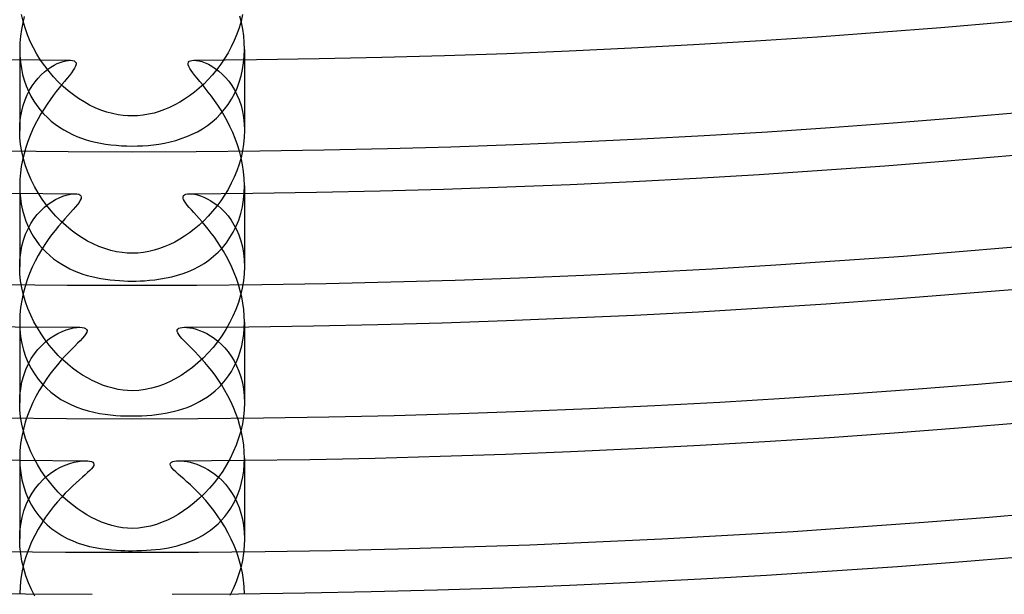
# Model space of a CAD drawing. Header units: millimetres. Extents: x -258 to 258, y -258 to 258.
# Tile 28 of 63: x -2 to 16, y -184 to -174. Entities that reach past the tile are written whole.
import ezdxf

# ---------------------------------------------------------------- set-up
doc = ezdxf.new("R2010")
doc.units = ezdxf.units.MM
doc.layers.add('HIDDEN', color=7, linetype='Continuous')
doc.layers.add('THICK', color=7, linetype='Continuous')

msp = doc.modelspace()

# ---------------------------------------------------------------- linework, layer by layer
at = {"layer": 'HIDDEN'}
for p, q in [((-1.938, -173.678), (-1.965, -173.557)), ((1.965, -173.557), (1.938, -173.676)), ((-1.903, -173.798), (-1.938, -173.678)), ((1.938, -173.676), (1.905, -173.793)), ((-1.861, -173.918), (-1.903, -173.798)), ((-1.812, -174.036), (-1.861, -173.918)), ((1.865, -173.908), (1.818, -174.022)), ((1.905, -173.793), (1.865, -173.908)), ((-1.756, -174.15), (-1.812, -174.036)), ((1.765, -174.133), (1.708, -174.24)), ((1.818, -174.022), (1.765, -174.133)), ((-2, -174.18), (-1.997, -174.295)), ((-1.997, -174.295), (-1.987, -174.408)), ((-1.695, -174.262), (-1.756, -174.15)), ((-1.628, -174.37), (-1.695, -174.262)), ((1.708, -174.24), (1.645, -174.343)), ((1.985, -174.419), (1.996, -174.299)), ((1.996, -174.299), (2, -174.179)), ((-2, -174.363), (-2, -175.624)), ((-1.987, -174.408), (-1.97, -174.518)), ((-1.555, -174.474), (-1.628, -174.37)), ((-1.478, -174.574), (-1.555, -174.474)), ((-1.501, -174.532), (-1.443, -174.493)), ((-1.443, -174.493), (-1.386, -174.459)), ((-1.386, -174.459), (-1.331, -174.432)), ((-1.331, -174.432), (-1.278, -174.409)), ((-1.278, -174.409), (-1.227, -174.393)), ((-1.227, -174.393), (-1.18, -174.381)), ((-1.18, -174.381), (-1.136, -174.374)), ((-1.136, -174.374), (-1.096, -174.372)), ((1.096, -174.372), (1.14, -174.374)), ((1.14, -174.374), (1.189, -174.383)), ((1.189, -174.383), (1.241, -174.397)), ((1.241, -174.397), (1.298, -174.417)), ((1.298, -174.417), (1.357, -174.444)), ((1.357, -174.444), (1.419, -174.477)), ((1.419, -174.477), (1.481, -174.518)), ((1.578, -174.443), (1.506, -174.538)), ((1.645, -174.343), (1.578, -174.443)), ((1.967, -174.537), (1.985, -174.419)), ((2, -174.364), (2, -175.624)), ((-1.97, -174.518), (-1.948, -174.625)), ((-1.948, -174.625), (-1.919, -174.728)), ((-1.673, -174.689), (-1.617, -174.63)), ((-1.617, -174.63), (-1.559, -174.578)), ((-1.559, -174.578), (-1.501, -174.532)), ((-1.398, -174.668), (-1.478, -174.574)), ((-1.313, -174.757), (-1.398, -174.668)), ((1.432, -174.629), (1.354, -174.715)), ((1.506, -174.538), (1.432, -174.629)), ((1.481, -174.518), (1.543, -174.565)), ((1.543, -174.565), (1.605, -174.618)), ((1.605, -174.618), (1.664, -174.679)), ((1.908, -174.763), (1.941, -174.651)), ((1.941, -174.651), (1.967, -174.537)), ((-1.919, -174.728), (-1.884, -174.827)), ((-1.884, -174.827), (-1.845, -174.922)), ((-1.824, -174.904), (-1.777, -174.826)), ((-1.777, -174.826), (-1.727, -174.754)), ((-1.727, -174.754), (-1.673, -174.689)), ((-1.226, -174.84), (-1.313, -174.757)), ((-1.136, -174.917), (-1.226, -174.84)), ((1.274, -174.795), (1.192, -174.87)), ((1.354, -174.715), (1.274, -174.795)), ((1.664, -174.679), (1.72, -174.746)), ((1.72, -174.746), (1.773, -174.82)), ((1.773, -174.82), (1.822, -174.9)), ((1.868, -174.869), (1.908, -174.763)), ((-1.905, -175.079), (-1.867, -174.988)), ((-1.867, -174.988), (-1.824, -174.904)), ((-1.845, -174.922), (-1.799, -175.012)), ((-1.799, -175.012), (-1.749, -175.098)), ((-1.044, -174.989), (-1.136, -174.917)), ((-0.951, -175.054), (-1.044, -174.989)), ((1.022, -175.005), (0.935, -175.065)), ((1.108, -174.941), (1.022, -175.005)), ((1.192, -174.87), (1.108, -174.941)), ((1.768, -175.067), (1.821, -174.971)), ((1.821, -174.971), (1.868, -174.869)), ((1.822, -174.9), (1.866, -174.986)), ((1.866, -174.986), (1.905, -175.079)), ((-1.964, -175.28), (-1.938, -175.177)), ((-1.938, -175.177), (-1.905, -175.079)), ((-1.749, -175.098), (-1.695, -175.179)), ((-1.695, -175.179), (-1.636, -175.255)), ((-0.855, -175.114), (-0.951, -175.054)), ((-0.757, -175.169), (-0.855, -175.114)), ((-0.657, -175.217), (-0.757, -175.169)), ((0.758, -175.168), (0.667, -175.212)), ((0.847, -175.119), (0.758, -175.168)), ((0.935, -175.065), (0.847, -175.119)), ((1.645, -175.245), (1.709, -175.159)), ((1.709, -175.159), (1.768, -175.067)), ((1.905, -175.079), (1.938, -175.178)), ((1.938, -175.178), (1.965, -175.283)), ((-1.984, -175.389), (-1.964, -175.28)), ((-1.636, -175.255), (-1.574, -175.327)), ((-1.574, -175.327), (-1.508, -175.393)), ((-0.554, -175.259), (-0.657, -175.217)), ((-0.45, -175.294), (-0.554, -175.259)), ((-0.347, -175.322), (-0.45, -175.294)), ((-0.25, -175.341), (-0.347, -175.322)), ((-0.161, -175.354), (-0.25, -175.341)), ((-0.077, -175.36), (-0.161, -175.354)), ((0, -175.362), (-0.077, -175.36)), ((0.099, -175.359), (0, -175.362)), ((0.197, -175.349), (0.099, -175.359)), ((0.294, -175.333), (0.197, -175.349)), ((0.39, -175.311), (0.294, -175.333)), ((0.484, -175.283), (0.39, -175.311)), ((0.576, -175.25), (0.484, -175.283)), ((0.667, -175.212), (0.576, -175.25)), ((1.501, -175.4), (1.575, -175.325)), ((1.575, -175.325), (1.645, -175.245)), ((1.965, -175.283), (1.984, -175.393)), ((-2, -175.624), (-1.996, -175.504)), ((-1.996, -175.504), (-1.984, -175.389)), ((-1.508, -175.393), (-1.439, -175.455)), ((-1.439, -175.455), (-1.367, -175.512)), ((-1.367, -175.512), (-1.293, -175.564)), ((1.251, -175.59), (1.339, -175.532)), ((1.339, -175.532), (1.422, -175.469)), ((1.422, -175.469), (1.501, -175.4)), ((1.984, -175.393), (1.996, -175.506)), ((1.996, -175.506), (2, -175.624)), ((-1.996, -175.746), (-2, -175.624)), ((-1.293, -175.564), (-1.217, -175.611)), ((-1.217, -175.611), (-1.14, -175.654)), ((-1.14, -175.654), (-1.061, -175.693)), ((-1.061, -175.693), (-0.981, -175.727)), ((0.972, -175.731), (1.068, -175.689)), ((1.068, -175.689), (1.161, -175.643)), ((1.161, -175.643), (1.251, -175.59)), ((2, -175.624), (1.996, -175.742)), ((-1.983, -175.871), (-1.996, -175.746)), ((-1.962, -175.998), (-1.983, -175.871)), ((-0.981, -175.727), (-0.901, -175.758)), ((-0.901, -175.758), (-0.82, -175.785)), ((-0.82, -175.785), (-0.736, -175.809)), ((-0.736, -175.809), (-0.65, -175.83)), ((-0.65, -175.83), (-0.562, -175.848)), ((-0.562, -175.848), (-0.471, -175.863)), ((-0.471, -175.863), (-0.379, -175.876)), ((-0.379, -175.876), (-0.284, -175.885)), ((-0.284, -175.885), (-0.19, -175.892)), ((-0.19, -175.892), (-0.095, -175.896)), ((0.094, -175.896), (0.188, -175.892)), ((0.188, -175.892), (0.283, -175.886)), ((0.283, -175.886), (0.379, -175.876)), ((0.379, -175.876), (0.476, -175.863)), ((0.476, -175.863), (0.576, -175.845)), ((0.576, -175.845), (0.677, -175.824)), ((0.677, -175.824), (0.776, -175.797)), ((0.776, -175.797), (0.875, -175.767)), ((0.875, -175.767), (0.972, -175.731)), ((1.984, -175.862), (1.965, -175.982)), ((1.996, -175.742), (1.984, -175.862)), ((-1.932, -176.124), (-1.962, -175.998)), ((-0.095, -175.896), (0, -175.898)), ((0, -175.898), (0.094, -175.896)), ((1.965, -175.982), (1.938, -176.102)), ((-1.894, -176.25), (-1.932, -176.124)), ((1.904, -176.22), (1.864, -176.337)), ((1.938, -176.102), (1.904, -176.22)), ((-1.849, -176.375), (-1.894, -176.25)), ((-1.796, -176.498), (-1.849, -176.375)), ((1.864, -176.337), (1.817, -176.451)), ((-1.736, -176.616), (-1.796, -176.498)), ((1.765, -176.561), (1.707, -176.669)), ((1.817, -176.451), (1.765, -176.561)), ((-2, -176.605), (-1.997, -176.717)), ((-2, -176.739), (-2, -178.045)), ((-1.997, -176.717), (-1.987, -176.827)), ((-1.67, -176.732), (-1.736, -176.616)), ((-1.598, -176.843), (-1.67, -176.732)), ((-1.175, -176.772), (-1.118, -176.758)), ((-1.118, -176.758), (-1.065, -176.75)), ((-1.065, -176.75), (-1.017, -176.747)), ((1.017, -176.747), (1.063, -176.749)), ((1.063, -176.749), (1.112, -176.757)), ((1.112, -176.757), (1.165, -176.769)), ((1.165, -176.769), (1.22, -176.786)), ((1.707, -176.669), (1.645, -176.772)), ((1.984, -176.857), (1.996, -176.731)), ((1.996, -176.731), (2, -176.604)), ((2, -176.739), (2, -178.045)), ((-1.987, -176.827), (-1.972, -176.934)), ((-1.972, -176.934), (-1.95, -177.038)), ((-1.521, -176.95), (-1.598, -176.843)), ((-1.561, -176.988), (-1.495, -176.935)), ((-1.495, -176.935), (-1.428, -176.889)), ((-1.428, -176.889), (-1.362, -176.85)), ((-1.362, -176.85), (-1.298, -176.818)), ((-1.298, -176.818), (-1.235, -176.792)), ((-1.235, -176.792), (-1.175, -176.772)), ((1.22, -176.786), (1.278, -176.809)), ((1.278, -176.809), (1.338, -176.837)), ((1.338, -176.837), (1.4, -176.871)), ((1.4, -176.871), (1.463, -176.912)), ((1.463, -176.912), (1.526, -176.959)), ((1.578, -176.872), (1.508, -176.967)), ((1.645, -176.772), (1.578, -176.872)), ((1.963, -176.98), (1.984, -176.857)), ((-1.95, -177.038), (-1.922, -177.139)), ((-1.746, -177.195), (-1.688, -177.118)), ((-1.688, -177.118), (-1.625, -177.05)), ((-1.625, -177.05), (-1.561, -176.988)), ((-1.439, -177.051), (-1.521, -176.95)), ((-1.354, -177.147), (-1.439, -177.051)), ((1.433, -177.059), (1.355, -177.145)), ((1.508, -176.967), (1.433, -177.059)), ((1.526, -176.959), (1.588, -177.013)), ((1.588, -177.013), (1.649, -177.074)), ((1.649, -177.074), (1.707, -177.142)), ((1.897, -177.215), (1.934, -177.1)), ((1.934, -177.1), (1.963, -176.98)), ((-1.922, -177.139), (-1.889, -177.235)), ((-1.889, -177.235), (-1.851, -177.328)), ((-1.85, -177.369), (-1.801, -177.278)), ((-1.801, -177.278), (-1.746, -177.195)), ((-1.266, -177.236), (-1.354, -177.147)), ((-1.175, -177.319), (-1.266, -177.236)), ((1.274, -177.228), (1.191, -177.304)), ((1.355, -177.145), (1.274, -177.228)), ((1.707, -177.142), (1.762, -177.217)), ((1.762, -177.217), (1.812, -177.298)), ((1.852, -177.325), (1.897, -177.215)), ((-1.931, -177.571), (-1.894, -177.466)), ((-1.894, -177.466), (-1.85, -177.369)), ((-1.851, -177.328), (-1.808, -177.416)), ((-1.808, -177.416), (-1.76, -177.5)), ((-1.082, -177.396), (-1.175, -177.319)), ((-0.987, -177.466), (-1.082, -177.396)), ((-0.89, -177.53), (-0.987, -177.466)), ((1.021, -177.441), (0.934, -177.502)), ((1.107, -177.376), (1.021, -177.441)), ((1.191, -177.304), (1.107, -177.376)), ((1.742, -177.528), (1.8, -177.43)), ((1.8, -177.43), (1.852, -177.325)), ((1.812, -177.298), (1.858, -177.386)), ((1.858, -177.386), (1.899, -177.48)), ((-1.96, -177.681), (-1.931, -177.571)), ((-1.76, -177.5), (-1.708, -177.579)), ((-1.708, -177.579), (-1.652, -177.653)), ((-0.792, -177.588), (-0.89, -177.53)), ((-0.692, -177.639), (-0.792, -177.588)), ((-0.59, -177.685), (-0.692, -177.639)), ((0.759, -177.606), (0.671, -177.649)), ((0.847, -177.557), (0.759, -177.606)), ((0.934, -177.502), (0.847, -177.557)), ((1.607, -177.707), (1.677, -177.621)), ((1.677, -177.621), (1.742, -177.528)), ((1.899, -177.48), (1.934, -177.582)), ((1.934, -177.582), (1.962, -177.689)), ((-1.995, -177.92), (-1.982, -177.798)), ((-1.982, -177.798), (-1.96, -177.681)), ((-1.652, -177.653), (-1.592, -177.723)), ((-1.592, -177.723), (-1.53, -177.788)), ((-1.53, -177.788), (-1.464, -177.848)), ((-0.485, -177.724), (-0.59, -177.685)), ((-0.379, -177.755), (-0.485, -177.724)), ((-0.276, -177.779), (-0.379, -177.755)), ((-0.179, -177.794), (-0.276, -177.779)), ((-0.087, -177.803), (-0.179, -177.794)), ((0, -177.805), (-0.087, -177.803)), ((0.101, -177.802), (0, -177.805)), ((0.2, -177.791), (0.101, -177.802)), ((0.298, -177.774), (0.2, -177.791)), ((0.395, -177.751), (0.298, -177.774)), ((0.489, -177.722), (0.395, -177.751)), ((0.581, -177.688), (0.489, -177.722)), ((0.671, -177.649), (0.581, -177.688)), ((1.451, -177.86), (1.531, -177.787)), ((1.531, -177.787), (1.607, -177.707)), ((1.962, -177.689), (1.983, -177.803)), ((1.983, -177.803), (1.996, -177.922)), ((-2, -178.045), (-1.995, -177.92)), ((-1.464, -177.848), (-1.396, -177.904)), ((-1.396, -177.904), (-1.325, -177.955)), ((-1.325, -177.955), (-1.253, -178.002)), ((1.19, -178.039), (1.28, -177.986)), ((1.28, -177.986), (1.367, -177.926)), ((1.367, -177.926), (1.451, -177.86)), ((1.996, -177.922), (2, -178.045)), ((-1.996, -178.169), (-2, -178.045)), ((-1.983, -178.294), (-1.996, -178.169)), ((-1.253, -178.002), (-1.18, -178.044)), ((-1.18, -178.044), (-1.105, -178.083)), ((-1.105, -178.083), (-1.03, -178.117)), ((-1.03, -178.117), (-0.954, -178.148)), ((-0.954, -178.148), (-0.876, -178.175)), ((0.808, -178.196), (0.906, -178.165)), ((0.906, -178.165), (1.003, -178.128)), ((1.003, -178.128), (1.097, -178.087)), ((1.097, -178.087), (1.19, -178.039)), ((1.996, -178.17), (1.983, -178.297)), ((2, -178.045), (1.996, -178.17)), ((-1.962, -178.42), (-1.983, -178.294)), ((-0.876, -178.175), (-0.798, -178.199)), ((-0.798, -178.199), (-0.718, -178.22)), ((-0.718, -178.22), (-0.637, -178.239)), ((-0.637, -178.239), (-0.556, -178.255)), ((-0.556, -178.255), (-0.473, -178.268)), ((-0.473, -178.268), (-0.39, -178.279)), ((-0.39, -178.279), (-0.307, -178.287)), ((-0.307, -178.287), (-0.226, -178.293)), ((-0.226, -178.293), (-0.149, -178.298)), ((-0.149, -178.298), (-0.073, -178.3)), ((-0.073, -178.3), (0, -178.3)), ((0, -178.3), (0.07, -178.3)), ((0.07, -178.3), (0.142, -178.298)), ((0.142, -178.298), (0.222, -178.294)), ((0.222, -178.294), (0.309, -178.287)), ((0.309, -178.287), (0.403, -178.277)), ((0.403, -178.277), (0.505, -178.263)), ((0.505, -178.263), (0.607, -178.245)), ((0.607, -178.245), (0.708, -178.223)), ((0.708, -178.223), (0.808, -178.196)), ((1.983, -178.297), (1.961, -178.425)), ((-1.933, -178.545), (-1.962, -178.42)), ((1.961, -178.425), (1.931, -178.553)), ((-1.897, -178.668), (-1.933, -178.545)), ((-1.853, -178.789), (-1.897, -178.668)), ((1.893, -178.68), (1.847, -178.805)), ((1.931, -178.553), (1.893, -178.68)), ((-1.803, -178.908), (-1.853, -178.789)), ((1.847, -178.805), (1.794, -178.927)), ((-2, -179.029), (-1.996, -179.158)), ((-1.747, -179.023), (-1.803, -178.908)), ((-1.686, -179.134), (-1.747, -179.023)), ((1.735, -179.046), (1.669, -179.162)), ((1.794, -178.927), (1.735, -179.046)), ((1.997, -179.14), (2, -179.03)), ((-2, -179.114), (-2, -180.467)), ((-1.996, -179.158), (-1.983, -179.285)), ((-1.619, -179.241), (-1.686, -179.134)), ((-1.32, -179.231), (-1.245, -179.196)), ((-1.245, -179.196), (-1.173, -179.168)), ((-1.173, -179.168), (-1.105, -179.148)), ((-1.105, -179.148), (-1.04, -179.133)), ((-1.04, -179.133), (-0.982, -179.125)), ((-0.982, -179.125), (-0.93, -179.123)), ((0.93, -179.123), (0.976, -179.125)), ((0.976, -179.125), (1.026, -179.131)), ((1.026, -179.131), (1.08, -179.141)), ((1.08, -179.141), (1.138, -179.157)), ((1.138, -179.157), (1.199, -179.178)), ((1.199, -179.178), (1.263, -179.204)), ((1.263, -179.204), (1.329, -179.236)), ((1.669, -179.162), (1.598, -179.273)), ((1.988, -179.247), (1.997, -179.14)), ((2, -179.114), (2, -180.467)), ((-1.983, -179.285), (-1.961, -179.409)), ((-1.548, -179.344), (-1.619, -179.241)), ((-1.609, -179.445), (-1.54, -179.381)), ((-1.473, -179.442), (-1.548, -179.344)), ((-1.54, -179.381), (-1.468, -179.324)), ((-1.468, -179.324), (-1.394, -179.274)), ((-1.394, -179.274), (-1.32, -179.231)), ((1.329, -179.236), (1.395, -179.274)), ((1.395, -179.274), (1.462, -179.319)), ((1.522, -179.379), (1.441, -179.481)), ((1.462, -179.319), (1.527, -179.37)), ((1.598, -179.273), (1.522, -179.379)), ((1.527, -179.37), (1.591, -179.427)), ((1.951, -179.455), (1.972, -179.353)), ((1.972, -179.353), (1.988, -179.247)), ((-1.961, -179.409), (-1.932, -179.529)), ((-1.932, -179.529), (-1.894, -179.644)), ((-1.737, -179.595), (-1.675, -179.516)), ((-1.675, -179.516), (-1.609, -179.445)), ((-1.394, -179.535), (-1.473, -179.442)), ((-1.313, -179.622), (-1.394, -179.535)), ((1.441, -179.481), (1.355, -179.578)), ((1.591, -179.427), (1.652, -179.49)), ((1.652, -179.49), (1.71, -179.559)), ((1.71, -179.559), (1.764, -179.635)), ((1.892, -179.648), (1.924, -179.553)), ((1.924, -179.553), (1.951, -179.455)), ((-1.894, -179.644), (-1.848, -179.753)), ((-1.845, -179.775), (-1.794, -179.681)), ((-1.794, -179.681), (-1.737, -179.595)), ((-1.23, -179.704), (-1.313, -179.622)), ((-1.145, -179.779), (-1.23, -179.704)), ((1.265, -179.67), (1.171, -179.757)), ((1.355, -179.578), (1.265, -179.67)), ((1.764, -179.635), (1.815, -179.718)), ((1.813, -179.826), (1.855, -179.739)), ((1.815, -179.718), (1.86, -179.807)), ((1.855, -179.739), (1.892, -179.648)), ((-1.929, -179.982), (-1.89, -179.875)), ((-1.89, -179.875), (-1.845, -179.775)), ((-1.848, -179.753), (-1.796, -179.857)), ((-1.796, -179.857), (-1.737, -179.954)), ((-1.059, -179.849), (-1.145, -179.779)), ((-0.972, -179.913), (-1.059, -179.849)), ((-0.884, -179.972), (-0.972, -179.913)), ((0.974, -179.912), (0.872, -179.98)), ((1.074, -179.837), (0.974, -179.912)), ((1.171, -179.757), (1.074, -179.837)), ((1.715, -179.986), (1.766, -179.908)), ((1.766, -179.908), (1.813, -179.826)), ((1.86, -179.807), (1.901, -179.902)), ((1.901, -179.902), (1.935, -180.004)), ((-1.982, -180.215), (-1.959, -180.096)), ((-1.959, -180.096), (-1.929, -179.982)), ((-1.737, -179.954), (-1.672, -180.045)), ((-1.672, -180.045), (-1.601, -180.13)), ((-0.796, -180.024), (-0.884, -179.972)), ((-0.708, -180.072), (-0.796, -180.024)), ((-0.617, -180.114), (-0.708, -180.072)), ((0.665, -180.093), (0.561, -180.138)), ((0.769, -180.04), (0.665, -180.093)), ((0.872, -179.98), (0.769, -180.04)), ((1.603, -180.127), (1.661, -180.059)), ((1.661, -180.059), (1.715, -179.986)), ((1.935, -180.004), (1.963, -180.111)), ((-1.995, -180.339), (-1.982, -180.215)), ((-1.601, -180.13), (-1.525, -180.208)), ((-1.525, -180.208), (-1.444, -180.28)), ((-0.525, -180.152), (-0.617, -180.114)), ((-0.432, -180.184), (-0.525, -180.152)), ((-0.339, -180.209), (-0.432, -180.184)), ((-0.248, -180.229), (-0.339, -180.209)), ((-0.161, -180.241), (-0.248, -180.229)), ((-0.079, -180.249), (-0.161, -180.241)), ((0, -180.251), (-0.079, -180.249)), ((0.118, -180.246), (0, -180.251)), ((0.233, -180.231), (0.118, -180.246)), ((0.346, -180.208), (0.233, -180.231)), ((0.456, -180.176), (0.346, -180.208)), ((0.561, -180.138), (0.456, -180.176)), ((1.41, -180.307), (1.477, -180.252)), ((1.477, -180.252), (1.541, -180.192)), ((1.541, -180.192), (1.603, -180.127)), ((1.963, -180.111), (1.983, -180.225)), ((1.983, -180.225), (1.996, -180.344)), ((-2, -180.467), (-1.995, -180.339)), ((-1.444, -180.28), (-1.359, -180.345)), ((-1.359, -180.345), (-1.269, -180.405)), ((-1.269, -180.405), (-1.176, -180.458)), ((1.125, -180.484), (1.198, -180.446)), ((1.198, -180.446), (1.27, -180.404)), ((1.27, -180.404), (1.341, -180.358)), ((1.341, -180.358), (1.41, -180.307)), ((1.996, -180.344), (2, -180.467)), ((-1.996, -180.593), (-2, -180.467)), ((-1.983, -180.72), (-1.996, -180.593)), ((-1.176, -180.458), (-1.08, -180.505)), ((-1.08, -180.505), (-0.983, -180.545)), ((-0.983, -180.545), (-0.884, -180.58)), ((-0.884, -180.58), (-0.784, -180.61)), ((-0.784, -180.61), (-0.683, -180.634)), ((0.675, -180.636), (0.752, -180.618)), ((0.752, -180.618), (0.826, -180.598)), ((0.826, -180.598), (0.902, -180.575)), ((0.902, -180.575), (0.977, -180.548)), ((0.977, -180.548), (1.051, -180.518)), ((1.051, -180.518), (1.125, -180.484)), ((1.996, -180.59), (1.983, -180.716)), ((2, -180.467), (1.996, -180.59)), ((-1.961, -180.848), (-1.983, -180.72)), ((-0.683, -180.634), (-0.582, -180.654)), ((-0.582, -180.654), (-0.481, -180.67)), ((-0.481, -180.67), (-0.383, -180.682)), ((-0.383, -180.682), (-0.292, -180.69)), ((-0.292, -180.69), (-0.209, -180.696)), ((-0.209, -180.696), (-0.133, -180.699)), ((-0.133, -180.699), (-0.064, -180.7)), ((-0.064, -180.7), (0, -180.701)), ((0, -180.701), (0.089, -180.7)), ((0.089, -180.7), (0.176, -180.697)), ((0.176, -180.697), (0.263, -180.692)), ((0.263, -180.692), (0.349, -180.685)), ((0.349, -180.685), (0.433, -180.676)), ((0.433, -180.676), (0.516, -180.665)), ((0.516, -180.665), (0.597, -180.652)), ((0.597, -180.652), (0.675, -180.636)), ((1.983, -180.716), (1.962, -180.843)), ((-1.932, -180.974), (-1.961, -180.848)), ((-1.895, -181.099), (-1.932, -180.974)), ((1.933, -180.97), (1.896, -181.096)), ((1.962, -180.843), (1.933, -180.97)), ((-1.852, -181.22), (-1.895, -181.099)), ((1.896, -181.096), (1.852, -181.22)), ((-1.801, -181.34), (-1.852, -181.22)), ((1.852, -181.22), (1.801, -181.34)), ((-2, -181.452), (-1.996, -181.583)), ((-2, -181.489), (-2, -182.889)), ((-1.745, -181.455), (-1.801, -181.34)), ((-1.684, -181.567), (-1.745, -181.455)), ((-0.957, -181.509), (-0.89, -181.501)), ((-0.89, -181.501), (-0.83, -181.498)), ((0.83, -181.498), (0.875, -181.499)), ((0.875, -181.499), (0.924, -181.504)), ((1.744, -181.458), (1.68, -181.572)), ((1.801, -181.34), (1.744, -181.458)), ((1.997, -181.566), (2, -181.455)), ((2, -181.489), (2, -182.889)), ((-1.996, -181.583), (-1.982, -181.712)), ((-1.617, -181.674), (-1.684, -181.567)), ((-1.546, -181.777), (-1.617, -181.674)), ((-1.433, -181.707), (-1.353, -181.656)), ((-1.353, -181.656), (-1.271, -181.612)), ((-1.271, -181.612), (-1.189, -181.575)), ((-1.189, -181.575), (-1.108, -181.546)), ((-1.108, -181.546), (-1.03, -181.524)), ((-1.03, -181.524), (-0.957, -181.509)), ((0.924, -181.504), (0.977, -181.513)), ((0.977, -181.513), (1.033, -181.525)), ((1.033, -181.525), (1.092, -181.541)), ((1.092, -181.541), (1.154, -181.561)), ((1.154, -181.561), (1.217, -181.586)), ((1.217, -181.586), (1.281, -181.616)), ((1.281, -181.616), (1.346, -181.651)), ((1.346, -181.651), (1.411, -181.692)), ((1.68, -181.572), (1.612, -181.683)), ((1.971, -181.782), (1.987, -181.676)), ((1.987, -181.676), (1.997, -181.566)), ((-1.982, -181.712), (-1.96, -181.838)), ((-1.96, -181.838), (-1.929, -181.959)), ((-1.655, -181.906), (-1.585, -181.832)), ((-1.585, -181.832), (-1.51, -181.766)), ((-1.472, -181.875), (-1.546, -181.777)), ((-1.51, -181.766), (-1.433, -181.707)), ((1.411, -181.692), (1.475, -181.738)), ((1.538, -181.789), (1.46, -181.89)), ((1.475, -181.738), (1.539, -181.79)), ((1.612, -181.683), (1.538, -181.789)), ((1.539, -181.79), (1.601, -181.849)), ((1.601, -181.849), (1.661, -181.913)), ((1.949, -181.886), (1.971, -181.782)), ((-1.929, -181.959), (-1.89, -182.075)), ((-1.781, -182.077), (-1.721, -181.988)), ((-1.721, -181.988), (-1.655, -181.906)), ((-1.393, -181.969), (-1.472, -181.875)), ((-1.313, -182.056), (-1.393, -181.969)), ((1.377, -181.987), (1.291, -182.079)), ((1.46, -181.89), (1.377, -181.987)), ((1.661, -181.913), (1.718, -181.984)), ((1.718, -181.984), (1.771, -182.061)), ((1.888, -182.08), (1.921, -181.985)), ((1.921, -181.985), (1.949, -181.886)), ((-1.89, -182.075), (-1.843, -182.185)), ((-1.884, -182.277), (-1.836, -182.173)), ((-1.843, -182.185), (-1.788, -182.288)), ((-1.836, -182.173), (-1.781, -182.077)), ((-1.23, -182.138), (-1.313, -182.056)), ((-1.146, -182.214), (-1.23, -182.138)), ((1.2, -182.166), (1.107, -182.247)), ((1.291, -182.079), (1.2, -182.166)), ((1.771, -182.061), (1.82, -182.144)), ((1.806, -182.257), (1.849, -182.171)), ((1.82, -182.144), (1.865, -182.233)), ((1.849, -182.171), (1.888, -182.08)), ((-1.925, -182.388), (-1.884, -182.277)), ((-1.788, -182.288), (-1.728, -182.385)), ((-1.062, -182.284), (-1.146, -182.214)), ((-0.976, -182.348), (-1.062, -182.284)), ((-0.891, -182.407), (-0.976, -182.348)), ((1.012, -182.322), (0.917, -182.39)), ((1.107, -182.247), (1.012, -182.322)), ((1.706, -182.416), (1.758, -182.339)), ((1.758, -182.339), (1.806, -182.257)), ((1.865, -182.233), (1.904, -182.328)), ((1.904, -182.328), (1.937, -182.43)), ((-1.981, -182.629), (-1.957, -182.506)), ((-1.957, -182.506), (-1.925, -182.388)), ((-1.728, -182.385), (-1.661, -182.476)), ((-1.661, -182.476), (-1.588, -182.56)), ((-0.806, -182.459), (-0.891, -182.407)), ((-0.721, -182.507), (-0.806, -182.459)), ((-0.635, -182.549), (-0.721, -182.507)), ((-0.546, -182.588), (-0.635, -182.549)), ((0.724, -182.505), (0.629, -182.552)), ((0.82, -182.451), (0.724, -182.505)), ((0.917, -182.39), (0.82, -182.451)), ((1.591, -182.556), (1.65, -182.488)), ((1.65, -182.488), (1.706, -182.416)), ((1.937, -182.43), (1.964, -182.537)), ((1.964, -182.537), (1.984, -182.649)), ((-1.995, -182.758), (-1.981, -182.629)), ((-1.588, -182.56), (-1.51, -182.637)), ((-1.51, -182.637), (-1.427, -182.707)), ((-1.427, -182.707), (-1.34, -182.771)), ((-0.453, -182.622), (-0.546, -182.588)), ((-0.359, -182.651), (-0.453, -182.622)), ((-0.263, -182.673), (-0.359, -182.651)), ((-0.172, -182.688), (-0.263, -182.673)), ((-0.084, -182.697), (-0.172, -182.688)), ((0, -182.7), (-0.084, -182.697)), ((0.112, -182.695), (0, -182.7)), ((0.222, -182.681), (0.112, -182.695)), ((0.329, -182.659), (0.222, -182.681)), ((0.433, -182.629), (0.329, -182.659)), ((0.533, -182.593), (0.433, -182.629)), ((0.629, -182.552), (0.533, -182.593)), ((1.395, -182.732), (1.463, -182.678)), ((1.463, -182.678), (1.529, -182.619)), ((1.529, -182.619), (1.591, -182.556)), ((1.984, -182.649), (1.996, -182.767)), ((-2, -182.889), (-1.995, -182.758)), ((-1.995, -183.021), (-2, -182.889)), ((-1.34, -182.771), (-1.249, -182.829)), ((-1.249, -182.829), (-1.154, -182.88)), ((-1.154, -182.88), (-1.057, -182.924)), ((1.103, -182.904), (1.177, -182.868)), ((1.177, -182.868), (1.251, -182.827)), ((1.251, -182.827), (1.324, -182.781)), ((1.324, -182.781), (1.395, -182.732)), ((1.996, -182.767), (2, -182.888)), ((2, -182.888), (1.996, -183.014)), ((-1.982, -183.153), (-1.995, -183.021)), ((-1.057, -182.924), (-0.958, -182.962)), ((-0.958, -182.962), (-0.859, -182.994)), ((-0.859, -182.994), (-0.76, -183.021)), ((-0.76, -183.021), (-0.66, -183.043)), ((-0.66, -183.043), (-0.561, -183.06)), ((-0.561, -183.06), (-0.462, -183.073)), ((-0.462, -183.073), (-0.367, -183.083)), ((0.419, -183.078), (0.499, -183.069)), ((0.499, -183.069), (0.576, -183.058)), ((0.576, -183.058), (0.65, -183.045)), ((0.65, -183.045), (0.725, -183.029)), ((0.725, -183.029), (0.8, -183.011)), ((0.8, -183.011), (0.876, -182.989)), ((0.876, -182.989), (0.951, -182.965)), ((0.951, -182.965), (1.027, -182.936)), ((1.027, -182.936), (1.103, -182.904)), ((1.996, -183.014), (1.983, -183.142)), ((-1.959, -183.284), (-1.982, -183.153)), ((-0.367, -183.083), (-0.28, -183.09)), ((-0.28, -183.09), (-0.2, -183.094)), ((-0.2, -183.094), (-0.128, -183.096)), ((-0.128, -183.096), (-0.062, -183.098)), ((-0.062, -183.098), (0, -183.098)), ((0, -183.098), (0.085, -183.097)), ((0.085, -183.097), (0.17, -183.095)), ((0.17, -183.095), (0.254, -183.091)), ((0.254, -183.091), (0.337, -183.085)), ((0.337, -183.085), (0.419, -183.078)), ((1.983, -183.142), (1.962, -183.271)), ((-1.928, -183.415), (-1.959, -183.284)), ((-1.889, -183.542), (-1.928, -183.415)), ((1.932, -183.4), (1.894, -183.528)), ((1.962, -183.271), (1.932, -183.4)), ((-1.844, -183.667), (-1.889, -183.542)), ((1.894, -183.528), (1.849, -183.653)), ((-1.792, -183.789), (-1.844, -183.667)), ((1.797, -183.776), (1.739, -183.896)), ((1.849, -183.653), (1.797, -183.776)), ((-2, -183.864), (-2, -183.866)), ((-2, -183.866), (-2, -183.868)), ((-2, -183.868), (-2, -183.87)), ((-2, -183.87), (-2, -183.872)), ((-2, -183.872), (-2, -183.874)), ((-1.733, -183.906), (-1.792, -183.789)), ((2, -183.867), (2, -183.864)), ((2, -183.869), (2, -183.867)), ((2, -183.871), (2, -183.869)), ((2, -183.874), (2, -183.871))]:
    msp.add_line(p, q, dxfattribs=at)
for radius, start, end in [(187.875, 180.00002, 0), (185.5, 180.00002, 0), (183.125, 180.00002, 0), (180.75, 180.00002, 0), (178.375, 180.00002, 0), (176, 180.00002, 0), (190.25, 180.12248, 269.87752), (190.25, 270.12246, 359.87756), (192.625, 180.17811, 269.82189), (192.625, 270.17809, 359.82187), (197.375, 180.24796, 269.75204), (195, 180.21725, 269.78275), (195, 270.21723, 359.78273), (197.375, 270.24799, 359.75202), (202.125, 180.29465, 269.70535), (199.75, 180.27328, 269.72672), (199.75, 270.27326, 359.7267), (202.125, 270.29469, 359.70533), (206.875, 180.32903, 269.67097), (204.5, 180.31304, 269.68695), (204.5, 270.31308, 359.68694), (206.875, 270.32901, 359.67095), (211.625, 180.35527, 269.64473), (209.25, 180.34301, 269.65699), (209.25, 270.34299, 359.65703), (211.625, 270.35525, 359.64471)]:
    msp.add_arc((0, 0), radius, start, end, dxfattribs=at)
at = {"layer": 'THICK'}
for p, q in [((-1.919, -173.592), (-1.947, -173.707)), ((1.946, -173.7), (1.917, -173.585)), ((-1.947, -173.707), (-1.97, -173.825)), ((1.969, -173.817), (1.946, -173.7)), ((-1.986, -173.943), (-1.997, -174.062)), ((-1.97, -173.825), (-1.986, -173.943)), ((1.986, -173.937), (1.969, -173.817)), ((1.996, -174.057), (1.986, -173.937)), ((-1.997, -174.062), (-2, -174.18)), ((2, -174.179), (1.996, -174.057)), ((-2, -174.18), (-2, -174.363)), ((2, -174.18), (2, -174.364)), ((-1.096, -174.372), (-1.06, -174.375)), ((-1.06, -174.375), (-1.031, -174.383)), ((-1.031, -174.383), (-1.01, -174.398)), ((-1.005, -174.475), (-1.022, -174.51)), ((-1.01, -174.398), (-0.998, -174.418)), ((-0.996, -174.443), (-1.005, -174.475)), ((-0.998, -174.418), (-0.996, -174.443)), ((0.996, -174.428), (1.003, -174.407)), ((0.998, -174.453), (0.996, -174.428)), ((1.008, -174.483), (0.998, -174.453)), ((1.003, -174.407), (1.017, -174.391)), ((1.026, -174.518), (1.008, -174.483)), ((1.017, -174.391), (1.038, -174.38)), ((1.038, -174.38), (1.064, -174.374)), ((1.064, -174.374), (1.096, -174.372)), ((-1.116, -174.642), (-1.158, -174.693)), ((-1.079, -174.594), (-1.116, -174.642)), ((-1.047, -174.55), (-1.079, -174.594)), ((-1.022, -174.51), (-1.047, -174.55)), ((1.051, -174.556), (1.026, -174.518)), ((1.082, -174.598), (1.051, -174.556)), ((1.118, -174.644), (1.082, -174.598)), ((1.158, -174.693), (1.118, -174.644)), ((-1.25, -174.804), (-1.299, -174.865)), ((-1.203, -174.747), (-1.25, -174.804)), ((-1.158, -174.693), (-1.203, -174.747)), ((1.203, -174.747), (1.158, -174.693)), ((1.251, -174.806), (1.203, -174.747)), ((1.302, -174.869), (1.251, -174.806)), ((-1.404, -175), (-1.458, -175.075)), ((-1.351, -174.93), (-1.404, -175)), ((-1.299, -174.865), (-1.351, -174.93)), ((1.356, -174.938), (1.302, -174.869)), ((1.412, -175.011), (1.356, -174.938)), ((1.469, -175.089), (1.412, -175.011)), ((-1.512, -175.153), (-1.567, -175.237)), ((-1.458, -175.075), (-1.512, -175.153)), ((1.526, -175.173), (1.469, -175.089)), ((1.582, -175.261), (1.526, -175.173)), ((-1.621, -175.325), (-1.673, -175.417)), ((-1.567, -175.237), (-1.621, -175.325)), ((1.638, -175.353), (1.582, -175.261)), ((1.691, -175.45), (1.638, -175.353)), ((-1.723, -175.512), (-1.771, -175.611)), ((-1.673, -175.417), (-1.723, -175.512)), ((1.742, -175.551), (1.691, -175.45)), ((-1.815, -175.713), (-1.855, -175.818)), ((-1.771, -175.611), (-1.815, -175.713)), ((1.79, -175.655), (1.742, -175.551)), ((1.835, -175.764), (1.79, -175.655)), ((-1.855, -175.818), (-1.892, -175.926)), ((1.875, -175.876), (1.835, -175.764)), ((1.911, -175.991), (1.875, -175.876)), ((-1.923, -176.036), (-1.95, -176.148)), ((-1.892, -175.926), (-1.923, -176.036)), ((1.942, -176.11), (1.911, -175.991)), ((-1.95, -176.148), (-1.972, -176.262)), ((1.966, -176.231), (1.942, -176.11)), ((1.985, -176.354), (1.966, -176.231)), ((-1.987, -176.376), (-1.997, -176.491)), ((-1.972, -176.262), (-1.987, -176.376)), ((1.996, -176.478), (1.985, -176.354)), ((-1.997, -176.491), (-2, -176.605)), ((2, -176.604), (1.996, -176.478)), ((-2, -176.605), (-2, -176.739)), ((-1.017, -176.747), (-0.981, -176.75)), ((-0.981, -176.75), (-0.95, -176.757)), ((-0.95, -176.757), (-0.927, -176.768)), ((-0.927, -176.768), (-0.911, -176.785)), ((0.914, -176.78), (0.931, -176.766)), ((0.931, -176.766), (0.954, -176.755)), ((0.954, -176.755), (0.983, -176.749)), ((0.983, -176.749), (1.017, -176.747)), ((2, -176.605), (2, -176.739)), ((-0.974, -176.94), (-1.009, -176.982)), ((-0.944, -176.9), (-0.974, -176.94)), ((-0.922, -176.864), (-0.944, -176.9)), ((-0.909, -176.833), (-0.922, -176.864)), ((-0.911, -176.785), (-0.905, -176.806)), ((-0.905, -176.806), (-0.909, -176.833)), ((0.906, -176.799), (0.914, -176.78)), ((0.906, -176.823), (0.906, -176.799)), ((0.915, -176.85), (0.906, -176.823)), ((0.931, -176.88), (0.915, -176.85)), ((0.954, -176.914), (0.931, -176.88)), ((0.982, -176.951), (0.954, -176.914)), ((-1.095, -177.078), (-1.144, -177.133)), ((-1.05, -177.028), (-1.095, -177.078)), ((-1.009, -176.982), (-1.05, -177.028)), ((1.016, -176.991), (0.982, -176.951)), ((1.055, -177.034), (1.016, -176.991)), ((1.098, -177.082), (1.055, -177.034)), ((1.144, -177.133), (1.098, -177.082)), ((-1.253, -177.256), (-1.311, -177.325)), ((-1.197, -177.192), (-1.253, -177.256)), ((-1.144, -177.133), (-1.197, -177.192)), ((1.194, -177.188), (1.144, -177.133)), ((1.245, -177.247), (1.194, -177.188)), ((1.299, -177.31), (1.245, -177.247)), ((-1.371, -177.4), (-1.432, -177.479)), ((-1.311, -177.325), (-1.371, -177.4)), ((1.353, -177.377), (1.299, -177.31)), ((1.408, -177.447), (1.353, -177.377)), ((1.464, -177.522), (1.408, -177.447)), ((-1.493, -177.563), (-1.553, -177.651)), ((-1.432, -177.479), (-1.493, -177.563)), ((1.519, -177.601), (1.464, -177.522)), ((1.573, -177.683), (1.519, -177.601)), ((-1.612, -177.745), (-1.669, -177.843)), ((-1.553, -177.651), (-1.612, -177.745)), ((1.627, -177.77), (1.573, -177.683)), ((1.679, -177.861), (1.627, -177.77)), ((-1.724, -177.947), (-1.776, -178.054)), ((-1.669, -177.843), (-1.724, -177.947)), ((1.728, -177.955), (1.679, -177.861)), ((1.775, -178.053), (1.728, -177.955)), ((-1.824, -178.166), (-1.867, -178.281)), ((-1.776, -178.054), (-1.824, -178.166)), ((1.819, -178.154), (1.775, -178.053)), ((1.859, -178.257), (1.819, -178.154)), ((-1.867, -178.281), (-1.905, -178.4)), ((1.894, -178.364), (1.859, -178.257)), ((-1.938, -178.522), (-1.964, -178.647)), ((-1.905, -178.4), (-1.938, -178.522)), ((1.925, -178.472), (1.894, -178.364)), ((1.952, -178.582), (1.925, -178.472)), ((-1.964, -178.647), (-1.984, -178.773)), ((1.972, -178.693), (1.952, -178.582)), ((1.988, -178.806), (1.972, -178.693)), ((-1.984, -178.773), (-1.996, -178.901)), ((1.997, -178.918), (1.988, -178.806)), ((-1.996, -178.901), (-2, -179.029)), ((-2, -179.03), (-2, -179.114)), ((2, -179.03), (1.997, -178.918)), ((2, -179.029), (2, -179.114)), ((-0.93, -179.123), (-0.889, -179.125)), ((-0.889, -179.125), (-0.855, -179.132)), ((-0.855, -179.132), (-0.827, -179.143)), ((-0.827, -179.143), (-0.809, -179.16)), ((-0.806, -179.209), (-0.821, -179.241)), ((-0.809, -179.16), (-0.801, -179.182)), ((-0.801, -179.182), (-0.806, -179.209)), ((0.803, -179.174), (0.812, -179.155)), ((0.803, -179.197), (0.803, -179.174)), ((0.812, -179.224), (0.803, -179.197)), ((0.812, -179.155), (0.831, -179.141)), ((0.831, -179.141), (0.858, -179.131)), ((0.858, -179.131), (0.891, -179.125)), ((0.891, -179.125), (0.93, -179.123)), ((-0.923, -179.361), (-0.969, -179.408)), ((-0.882, -179.317), (-0.923, -179.361)), ((-0.847, -179.277), (-0.882, -179.317)), ((-0.821, -179.241), (-0.847, -179.277)), ((0.83, -179.254), (0.812, -179.224)), ((0.856, -179.287), (0.83, -179.254)), ((0.887, -179.323), (0.856, -179.287)), ((0.925, -179.362), (0.887, -179.323)), ((0.967, -179.406), (0.925, -179.362)), ((-1.134, -179.573), (-1.196, -179.639)), ((-1.075, -179.513), (-1.134, -179.573)), ((-1.02, -179.458), (-1.075, -179.513)), ((-0.969, -179.408), (-1.02, -179.458)), ((1.015, -179.453), (0.967, -179.406)), ((1.066, -179.504), (1.015, -179.453)), ((1.12, -179.56), (1.066, -179.504)), ((1.177, -179.619), (1.12, -179.56)), ((-1.261, -179.71), (-1.328, -179.788)), ((-1.196, -179.639), (-1.261, -179.71)), ((1.235, -179.682), (1.177, -179.619)), ((1.295, -179.749), (1.235, -179.682)), ((1.355, -179.821), (1.295, -179.749)), ((-1.395, -179.87), (-1.462, -179.958)), ((-1.328, -179.788), (-1.395, -179.87)), ((1.416, -179.897), (1.355, -179.821)), ((1.476, -179.977), (1.416, -179.897)), ((-1.528, -180.05), (-1.591, -180.147)), ((-1.462, -179.958), (-1.528, -180.05)), ((1.536, -180.062), (1.476, -179.977)), ((1.595, -180.152), (1.536, -180.062)), ((-1.652, -180.247), (-1.711, -180.353)), ((-1.591, -180.147), (-1.652, -180.247)), ((1.651, -180.245), (1.595, -180.152)), ((1.705, -180.343), (1.651, -180.245)), ((-1.711, -180.353), (-1.765, -180.462)), ((1.756, -180.444), (1.705, -180.343)), ((1.803, -180.548), (1.756, -180.444)), ((-1.815, -180.576), (-1.861, -180.693)), ((-1.765, -180.462), (-1.815, -180.576)), ((1.847, -180.655), (1.803, -180.548)), ((-1.861, -180.693), (-1.901, -180.813)), ((1.885, -180.764), (1.847, -180.655)), ((1.919, -180.877), (1.885, -180.764)), ((-1.935, -180.937), (-1.963, -181.064)), ((-1.901, -180.813), (-1.935, -180.937)), ((1.948, -180.991), (1.919, -180.877)), ((-1.963, -181.064), (-1.983, -181.193)), ((1.97, -181.107), (1.948, -180.991)), ((1.987, -181.223), (1.97, -181.107)), ((-1.996, -181.322), (-2, -181.452)), ((-1.983, -181.193), (-1.996, -181.322)), ((1.997, -181.339), (1.987, -181.223)), ((-2, -181.454), (-2, -181.489)), ((-0.83, -181.498), (-0.79, -181.5)), ((-0.79, -181.5), (-0.755, -181.504)), ((0.754, -181.505), (0.789, -181.5)), ((0.789, -181.5), (0.83, -181.498)), ((2, -181.455), (1.997, -181.339)), ((2, -181.454), (2, -181.489)), ((-0.753, -181.673), (-0.791, -181.708)), ((-0.755, -181.504), (-0.724, -181.512)), ((-0.722, -181.64), (-0.753, -181.673)), ((-0.724, -181.512), (-0.7, -181.524)), ((-0.698, -181.609), (-0.722, -181.64)), ((-0.7, -181.524), (-0.685, -181.539)), ((-0.683, -181.582), (-0.698, -181.609)), ((-0.685, -181.539), (-0.678, -181.559)), ((-0.678, -181.559), (-0.683, -181.582)), ((0.678, -181.559), (0.684, -181.54)), ((0.682, -181.581), (0.678, -181.559)), ((0.695, -181.605), (0.682, -181.581)), ((0.684, -181.54), (0.7, -181.525)), ((0.715, -181.632), (0.695, -181.605)), ((0.7, -181.525), (0.723, -181.513)), ((0.743, -181.663), (0.715, -181.632)), ((0.723, -181.513), (0.754, -181.505)), ((0.778, -181.696), (0.743, -181.663)), ((-0.938, -181.838), (-0.995, -181.889)), ((-0.884, -181.791), (-0.938, -181.838)), ((-0.835, -181.748), (-0.884, -181.791)), ((-0.791, -181.708), (-0.835, -181.748)), ((0.819, -181.734), (0.778, -181.696)), ((0.866, -181.775), (0.819, -181.734)), ((0.918, -181.821), (0.866, -181.775)), ((0.975, -181.872), (0.918, -181.821)), ((-1.121, -182.008), (-1.188, -182.075)), ((-1.056, -181.946), (-1.121, -182.008)), ((-0.995, -181.889), (-1.056, -181.946)), ((1.037, -181.928), (0.975, -181.872)), ((1.102, -181.99), (1.037, -181.928)), ((1.169, -182.057), (1.102, -181.99)), ((-1.257, -182.149), (-1.328, -182.228)), ((-1.188, -182.075), (-1.257, -182.149)), ((1.239, -182.129), (1.169, -182.057)), ((1.31, -182.207), (1.239, -182.129)), ((-1.399, -182.313), (-1.47, -182.404)), ((-1.328, -182.228), (-1.399, -182.313)), ((1.381, -182.291), (1.31, -182.207)), ((1.452, -182.381), (1.381, -182.291)), ((-1.539, -182.502), (-1.607, -182.605)), ((-1.47, -182.404), (-1.539, -182.502)), ((1.52, -182.475), (1.452, -182.381)), ((1.587, -182.574), (1.52, -182.475)), ((-1.671, -182.713), (-1.732, -182.826)), ((-1.607, -182.605), (-1.671, -182.713)), ((1.65, -182.676), (1.587, -182.574)), ((1.71, -182.783), (1.65, -182.676)), ((-1.732, -182.826), (-1.788, -182.943)), ((1.765, -182.894), (1.71, -182.783)), ((1.816, -183.008), (1.765, -182.894)), ((-1.84, -183.065), (-1.885, -183.192)), ((-1.788, -182.943), (-1.84, -183.065)), ((1.862, -183.125), (1.816, -183.008)), ((-1.885, -183.192), (-1.924, -183.321)), ((1.902, -183.244), (1.862, -183.125)), ((1.936, -183.367), (1.902, -183.244)), ((-1.924, -183.321), (-1.956, -183.454)), ((1.963, -183.491), (1.936, -183.367)), ((-1.979, -183.59), (-1.994, -183.727)), ((-1.956, -183.454), (-1.979, -183.59)), ((1.983, -183.616), (1.963, -183.491)), ((-1.994, -183.727), (-2, -183.864)), ((1.995, -183.74), (1.983, -183.616)), ((2, -183.864), (1.995, -183.74))]:
    msp.add_line(p, q, dxfattribs=at)
for radius, start, end in [(207.625, 179.99998, 0), (205.25, 179.99998, 0), (202.875, 179.99998, 0), (200.5, 179.99998, 0), (198.125, 179.99998, 0), (195.75, 179.99998, 0), (193.375, 179.99998, 0), (191, 179.99998, 0), (188.625, 180.11022, 269.88978), (188.625, 270.11026, 359.88976), (186.25, 180.17456, 269.82544), (186.25, 270.17454, 359.82542), (183.875, 180.222, 269.778), (181.5, 180.26188, 269.73812), (183.875, 270.22198, 359.77804), (181.5, 270.26186, 359.7381), (179.125, 180.29735, 269.70265), (176.75, 180.32983, 269.67017), (179.125, 270.29733, 359.70263), (176.75, 270.32981, 359.67021), (174.375, 180.36014, 269.63986), (174.375, 270.36018, 359.63984), (211, 180.37481, 269.62519), (211, 270.37485, 359.62517), (215, 270.53298, 359.46703)]:
    msp.add_arc((0, 0), radius, start, end, dxfattribs=at)

doc.saveas('drawing.dxf')
